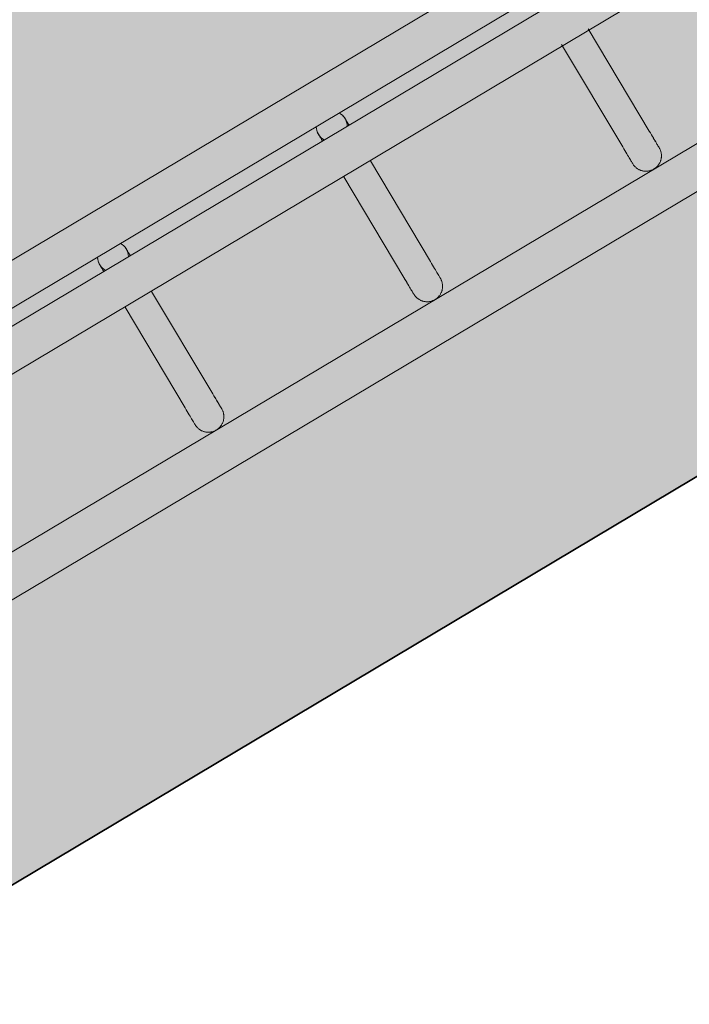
# Model space of a CAD drawing. Header units: metres. Extents: x 127444 to 127966, y 464485 to 464708.
# Tile 191 of 256: x 127924.619 to 127924.748, y 464641.711 to 464641.902. Entities that reach past the tile are written whole.
import ezdxf

# ---------------------------------------------------------------- set-up
doc = ezdxf.new("R2010")
doc.units = ezdxf.units.M
for name, color, linetype, lineweight in [('A-FLOR-HRAL', 11, 'Continuous', 9), ('B-WE-VH-VERHARDING_BETONSTRAATSTEEN-A-200', 8, 'Continuous', 9), ('N-WE-VH-VERHARDING_BETON-A', 252, 'Continuous', 18), ('N-WE-VH-VERHARDING_BETON-G', 252, 'Continuous', 35), ('S-BEAM', 12, 'Continuous', 9)]:
    doc.layers.add(name, color=color, linetype=linetype, lineweight=lineweight)

# ---------------------------------------------------------------- blocks, each defined once
blk = doc.blocks.new('34_22_B_BNP_Hekwerk_Integra_Schuinkort - Integra_Schuin_1000-4868501--2_00_00')
at = {"layer": 'A-FLOR-HRAL'}
for p, q in [((273.62, 9.5), (-1956.09, 9.5)), ((-1956.09, 1.5), (273.62, 1.5)), ((273.62, -1.5), (-1956.09, -1.5)), ((-1956.09, -9.5), (273.62, -9.5)), ((273.5, -39.13), (-1956.09, -39.13)), ((-1956.09, -47.13), (273.5, -47.13))]:
    blk.add_line(p, q, dxfattribs=at)
at = {"layer": 'S-BEAM'}
for p, q in [((-1149.39, -9.22), (-1149.39, -32.34)), ((-1149.39, -9.22), (-1149.39, -32.34)), ((-1149.39, -9.22), (-1149.39, -32.34)), ((-1149.39, -9.22), (-1149.39, -32.34)), ((-1143.39, -32.34), (-1143.39, -9.22)), ((-1143.39, -32.34), (-1143.39, -9.22)), ((-1143.39, -32.34), (-1143.39, -9.22)), ((-1143.39, -32.34), (-1143.39, -9.22)), ((-1248.22, -9.6), (-1248.22, -32.34)), ((-1248.22, -9.6), (-1248.22, -32.34)), ((-1248.22, -9.6), (-1248.22, -32.34)), ((-1248.22, -9.6), (-1248.22, -32.34)), ((-1242.22, -32.34), (-1242.22, -9.6)), ((-1242.22, -32.34), (-1242.22, -9.6)), ((-1242.22, -32.34), (-1242.22, -9.6)), ((-1242.22, -32.34), (-1242.22, -9.6)), ((-1198.82, -9.6), (-1198.82, -32.34)), ((-1198.82, -9.6), (-1198.82, -32.34)), ((-1198.82, -9.6), (-1198.82, -32.34)), ((-1198.82, -9.6), (-1198.82, -32.34)), ((-1192.82, -32.34), (-1192.82, -9.6)), ((-1192.82, -32.34), (-1192.82, -9.6)), ((-1192.82, -32.34), (-1192.82, -9.6)), ((-1192.82, -32.34), (-1192.82, -9.6))]:
    blk.add_line(p, q, dxfattribs=at)
at = {"layer": 'S-BEAM', "flags": 128}
for points in [[(-1248.22, 0), (-1248.22, 0.12), (-1248.21, 0.24), (-1248.2, 0.36), (-1248.18, 0.48), (-1248.16, 0.6)], [(-1248.22, 0), (-1248.22, 0.12), (-1248.21, 0.24), (-1248.2, 0.36), (-1248.18, 0.48), (-1248.16, 0.6)], [(-1248.22, 0), (-1248.22, -0.01), (-1248.22, -0.03), (-1248.22, -0.06), (-1248.22, -0.11), (-1248.22, -0.18), (-1248.22, -0.26), (-1248.22, -0.35), (-1248.22, -0.46), (-1248.22, -0.58), (-1248.22, -0.71), (-1248.22, -0.86), (-1248.22, -1.02), (-1248.22, -1.19), (-1248.22, -1.37), (-1248.22, -1.53)], [(-1248.22, 0), (-1248.22, -0.01), (-1248.22, -0.03), (-1248.22, -0.06), (-1248.22, -0.11), (-1248.22, -0.18), (-1248.22, -0.26), (-1248.22, -0.35), (-1248.22, -0.46), (-1248.22, -0.58), (-1248.22, -0.71), (-1248.22, -0.86), (-1248.22, -1.02), (-1248.22, -1.19), (-1248.22, -1.37), (-1248.22, -1.53)], [(-1247.94, 1.28), (-1247.88, 1.39), (-1247.83, 1.49)], [(-1247.94, 1.28), (-1247.88, 1.39), (-1247.83, 1.49)], [(-1242.27, 0.54), (-1242.25, 0.42), (-1242.24, 0.3), (-1242.23, 0.18), (-1242.22, 0.06), (-1242.22, 0)], [(-1242.27, 0.54), (-1242.25, 0.42), (-1242.24, 0.3), (-1242.23, 0.18), (-1242.22, 0.06), (-1242.22, 0)], [(-1242.22, 0), (-1242.22, -0.01), (-1242.22, -0.03), (-1242.22, -0.06), (-1242.22, -0.11), (-1242.22, -0.18), (-1242.22, -0.26), (-1242.22, -0.35), (-1242.22, -0.46), (-1242.22, -0.58), (-1242.22, -0.71), (-1242.22, -0.86), (-1242.22, -1.02), (-1242.22, -1.19), (-1242.22, -1.37), (-1242.22, -1.53)], [(-1242.22, 0), (-1242.22, -0.01), (-1242.22, -0.03), (-1242.22, -0.06), (-1242.22, -0.11), (-1242.22, -0.18), (-1242.22, -0.26), (-1242.22, -0.35), (-1242.22, -0.46), (-1242.22, -0.58), (-1242.22, -0.71), (-1242.22, -0.86), (-1242.22, -1.02), (-1242.22, -1.19), (-1242.22, -1.37), (-1242.22, -1.53)], [(-1198.82, 0), (-1198.82, 0.12), (-1198.81, 0.24), (-1198.8, 0.36), (-1198.79, 0.48), (-1198.76, 0.6)], [(-1198.82, 0), (-1198.82, 0.12), (-1198.81, 0.24), (-1198.8, 0.36), (-1198.79, 0.48), (-1198.76, 0.6)], [(-1198.82, 0), (-1198.82, -0.01), (-1198.82, -0.03), (-1198.82, -0.06), (-1198.82, -0.11), (-1198.82, -0.18), (-1198.82, -0.26), (-1198.82, -0.35), (-1198.82, -0.46), (-1198.82, -0.58), (-1198.82, -0.71), (-1198.82, -0.86), (-1198.82, -1.02), (-1198.82, -1.19), (-1198.82, -1.37), (-1198.82, -1.53)], [(-1198.82, 0), (-1198.82, -0.01), (-1198.82, -0.03), (-1198.82, -0.06), (-1198.82, -0.11), (-1198.82, -0.18), (-1198.82, -0.26), (-1198.82, -0.35), (-1198.82, -0.46), (-1198.82, -0.58), (-1198.82, -0.71), (-1198.82, -0.86), (-1198.82, -1.02), (-1198.82, -1.19), (-1198.82, -1.37), (-1198.82, -1.53)], [(-1198.54, 1.28), (-1198.48, 1.39), (-1198.43, 1.49)], [(-1198.54, 1.28), (-1198.48, 1.39), (-1198.43, 1.49)], [(-1192.87, 0.54), (-1192.85, 0.42), (-1192.84, 0.3), (-1192.83, 0.18), (-1192.82, 0.06), (-1192.82, 0)], [(-1192.87, 0.54), (-1192.85, 0.42), (-1192.84, 0.3), (-1192.83, 0.18), (-1192.82, 0.06), (-1192.82, 0)], [(-1192.82, 0), (-1192.82, -0.01), (-1192.82, -0.03), (-1192.82, -0.06), (-1192.82, -0.11), (-1192.82, -0.18), (-1192.82, -0.26), (-1192.82, -0.35), (-1192.82, -0.46), (-1192.82, -0.58), (-1192.82, -0.71), (-1192.82, -0.86), (-1192.82, -1.02), (-1192.82, -1.19), (-1192.82, -1.37), (-1192.82, -1.53)], [(-1192.82, 0), (-1192.82, -0.01), (-1192.82, -0.03), (-1192.82, -0.06), (-1192.82, -0.11), (-1192.82, -0.18), (-1192.82, -0.26), (-1192.82, -0.35), (-1192.82, -0.46), (-1192.82, -0.58), (-1192.82, -0.71), (-1192.82, -0.86), (-1192.82, -1.02), (-1192.82, -1.19), (-1192.82, -1.37), (-1192.82, -1.53)], [(-1248.22, -1.53), (-1248.22, -1.38), (-1248.22, -1.19), (-1248.22, -1.02), (-1248.22, -0.86), (-1248.22, -0.71), (-1248.22, -0.58), (-1248.22, -0.46), (-1248.22, -0.35), (-1248.22, -0.26), (-1248.22, -0.18), (-1248.22, -0.12), (-1248.22, -0.07), (-1248.22, -0.03), (-1248.22, -0.01), (-1248.22, 0)], [(-1248.22, -1.53), (-1248.22, -1.38), (-1248.22, -1.19), (-1248.22, -1.02), (-1248.22, -0.86), (-1248.22, -0.71), (-1248.22, -0.58), (-1248.22, -0.46), (-1248.22, -0.35), (-1248.22, -0.26), (-1248.22, -0.18), (-1248.22, -0.12), (-1248.22, -0.07), (-1248.22, -0.03), (-1248.22, -0.01), (-1248.22, 0)], [(-1242.22, -1.53), (-1242.22, -1.38), (-1242.22, -1.19), (-1242.22, -1.02), (-1242.22, -0.86), (-1242.22, -0.71), (-1242.22, -0.58), (-1242.22, -0.46), (-1242.22, -0.35), (-1242.22, -0.26), (-1242.22, -0.18), (-1242.22, -0.12), (-1242.22, -0.07), (-1242.22, -0.03), (-1242.22, -0.01), (-1242.22, 0)], [(-1242.22, -1.53), (-1242.22, -1.38), (-1242.22, -1.19), (-1242.22, -1.02), (-1242.22, -0.86), (-1242.22, -0.71), (-1242.22, -0.58), (-1242.22, -0.46), (-1242.22, -0.35), (-1242.22, -0.26), (-1242.22, -0.18), (-1242.22, -0.12), (-1242.22, -0.07), (-1242.22, -0.03), (-1242.22, -0.01), (-1242.22, 0)], [(-1198.82, -1.53), (-1198.82, -1.38), (-1198.82, -1.19), (-1198.82, -1.02), (-1198.82, -0.86), (-1198.82, -0.71), (-1198.82, -0.58), (-1198.82, -0.46), (-1198.82, -0.35), (-1198.82, -0.26), (-1198.82, -0.18), (-1198.82, -0.12), (-1198.82, -0.07), (-1198.82, -0.03), (-1198.82, -0.01), (-1198.82, 0)], [(-1198.82, -1.53), (-1198.82, -1.38), (-1198.82, -1.19), (-1198.82, -1.02), (-1198.82, -0.86), (-1198.82, -0.71), (-1198.82, -0.58), (-1198.82, -0.46), (-1198.82, -0.35), (-1198.82, -0.26), (-1198.82, -0.18), (-1198.82, -0.12), (-1198.82, -0.07), (-1198.82, -0.03), (-1198.82, -0.01), (-1198.82, 0)], [(-1192.82, -1.53), (-1192.82, -1.38), (-1192.82, -1.19), (-1192.82, -1.02), (-1192.82, -0.86), (-1192.82, -0.71), (-1192.82, -0.58), (-1192.82, -0.46), (-1192.82, -0.35), (-1192.82, -0.26), (-1192.82, -0.18), (-1192.82, -0.12), (-1192.82, -0.07), (-1192.82, -0.03), (-1192.82, -0.01), (-1192.82, 0)], [(-1192.82, -1.53), (-1192.82, -1.38), (-1192.82, -1.19), (-1192.82, -1.02), (-1192.82, -0.86), (-1192.82, -0.71), (-1192.82, -0.58), (-1192.82, -0.46), (-1192.82, -0.35), (-1192.82, -0.26), (-1192.82, -0.18), (-1192.82, -0.12), (-1192.82, -0.07), (-1192.82, -0.03), (-1192.82, -0.01), (-1192.82, 0)], [(-1248.22, -32.34), (-1248.22, -32.75), (-1248.22, -33.15), (-1248.22, -33.52), (-1248.22, -33.87), (-1248.22, -34.2), (-1248.22, -34.5), (-1248.22, -34.78), (-1248.22, -35.03), (-1248.22, -35.26), (-1248.22, -35.46), (-1248.22, -35.64), (-1248.22, -35.78), (-1248.22, -35.91), (-1248.22, -36), (-1248.22, -36.07), (-1248.22, -36.11), (-1248.22, -36.13)], [(-1248.22, -36.13), (-1248.22, -36.11), (-1248.22, -36.07), (-1248.22, -36), (-1248.22, -35.91), (-1248.22, -35.79), (-1248.22, -35.64), (-1248.22, -35.46), (-1248.22, -35.26), (-1248.22, -35.04), (-1248.22, -34.78), (-1248.22, -34.51), (-1248.22, -34.2), (-1248.22, -33.88), (-1248.22, -33.53), (-1248.22, -33.16), (-1248.22, -32.76), (-1248.22, -32.34), (-1248.22, -32.34)], [(-1248.22, -32.34), (-1248.22, -32.75), (-1248.22, -33.15), (-1248.22, -33.52), (-1248.22, -33.87), (-1248.22, -34.2)], [(-1248.22, -34.2), (-1248.22, -33.88), (-1248.22, -33.53), (-1248.22, -33.16), (-1248.22, -32.76), (-1248.22, -32.34), (-1248.22, -32.34)], [(-1242.22, -32.34), (-1242.22, -32.75), (-1242.22, -33.15), (-1242.22, -33.52), (-1242.22, -33.87), (-1242.22, -34.2), (-1242.22, -34.5), (-1242.22, -34.78), (-1242.22, -35.03), (-1242.22, -35.26), (-1242.22, -35.46), (-1242.22, -35.64), (-1242.22, -35.78), (-1242.22, -35.91), (-1242.22, -36), (-1242.22, -36.07), (-1242.22, -36.11), (-1242.22, -36.13)], [(-1242.22, -36.13), (-1242.22, -36.11), (-1242.22, -36.07), (-1242.22, -36), (-1242.22, -35.91), (-1242.22, -35.79), (-1242.22, -35.64), (-1242.22, -35.46), (-1242.22, -35.26), (-1242.22, -35.04), (-1242.22, -34.78), (-1242.22, -34.51), (-1242.22, -34.2), (-1242.22, -33.88), (-1242.22, -33.53), (-1242.22, -33.16), (-1242.22, -32.76), (-1242.22, -32.34), (-1242.22, -32.34)], [(-1198.82, -32.34), (-1198.82, -32.75), (-1198.82, -33.15), (-1198.82, -33.52), (-1198.82, -33.87), (-1198.82, -34.2), (-1198.82, -34.5), (-1198.82, -34.78), (-1198.82, -35.03), (-1198.82, -35.26), (-1198.82, -35.46), (-1198.82, -35.64), (-1198.82, -35.78), (-1198.82, -35.91), (-1198.82, -36), (-1198.82, -36.07), (-1198.82, -36.11), (-1198.82, -36.13)], [(-1198.82, -36.13), (-1198.82, -36.11), (-1198.82, -36.07), (-1198.82, -36), (-1198.82, -35.91), (-1198.82, -35.79), (-1198.82, -35.64), (-1198.82, -35.46), (-1198.82, -35.26), (-1198.82, -35.04), (-1198.82, -34.78), (-1198.82, -34.51), (-1198.82, -34.2), (-1198.82, -33.88), (-1198.82, -33.53), (-1198.82, -33.16), (-1198.82, -32.76), (-1198.82, -32.34), (-1198.82, -32.34)], [(-1198.82, -32.34), (-1198.82, -32.75), (-1198.82, -33.15), (-1198.82, -33.52), (-1198.82, -33.87), (-1198.82, -34.2)], [(-1198.82, -34.2), (-1198.82, -33.88), (-1198.82, -33.53), (-1198.82, -33.16), (-1198.82, -32.76), (-1198.82, -32.34), (-1198.82, -32.34)], [(-1192.82, -32.34), (-1192.82, -32.75), (-1192.82, -33.15), (-1192.82, -33.52), (-1192.82, -33.87), (-1192.82, -34.2), (-1192.82, -34.5), (-1192.82, -34.78), (-1192.82, -35.03), (-1192.82, -35.26), (-1192.82, -35.46), (-1192.82, -35.64), (-1192.82, -35.78), (-1192.82, -35.91), (-1192.82, -36), (-1192.82, -36.07), (-1192.82, -36.11), (-1192.82, -36.13)], [(-1192.82, -36.13), (-1192.82, -36.11), (-1192.82, -36.07), (-1192.82, -36), (-1192.82, -35.91), (-1192.82, -35.79), (-1192.82, -35.64), (-1192.82, -35.46), (-1192.82, -35.26), (-1192.82, -35.04), (-1192.82, -34.78), (-1192.82, -34.51), (-1192.82, -34.2), (-1192.82, -33.88), (-1192.82, -33.53), (-1192.82, -33.16), (-1192.82, -32.76), (-1192.82, -32.34), (-1192.82, -32.34)], [(-1149.39, -32.34), (-1149.39, -32.75), (-1149.39, -33.15), (-1149.39, -33.52), (-1149.39, -33.87), (-1149.39, -34.2), (-1149.39, -34.5), (-1149.39, -34.78), (-1149.39, -35.03), (-1149.39, -35.26), (-1149.39, -35.46), (-1149.39, -35.64), (-1149.39, -35.78), (-1149.39, -35.91), (-1149.39, -36), (-1149.39, -36.07), (-1149.39, -36.11), (-1149.39, -36.13)], [(-1149.39, -36.13), (-1149.39, -36.11), (-1149.39, -36.07), (-1149.39, -36), (-1149.39, -35.91), (-1149.39, -35.79), (-1149.39, -35.64), (-1149.39, -35.46), (-1149.39, -35.26), (-1149.39, -35.04), (-1149.39, -34.78), (-1149.39, -34.51), (-1149.39, -34.2), (-1149.39, -33.88), (-1149.39, -33.53), (-1149.39, -33.16), (-1149.39, -32.76), (-1149.39, -32.34), (-1149.39, -32.34)], [(-1149.39, -32.34), (-1149.39, -32.75), (-1149.39, -33.15), (-1149.39, -33.52), (-1149.39, -33.87), (-1149.39, -34.2)], [(-1149.39, -34.2), (-1149.39, -33.88), (-1149.39, -33.53), (-1149.39, -33.16), (-1149.39, -32.76), (-1149.39, -32.34), (-1149.39, -32.34)], [(-1143.39, -32.34), (-1143.39, -32.75), (-1143.39, -33.15), (-1143.39, -33.52), (-1143.39, -33.87), (-1143.39, -34.2), (-1143.39, -34.5), (-1143.39, -34.78), (-1143.39, -35.03), (-1143.39, -35.26), (-1143.39, -35.46), (-1143.39, -35.64), (-1143.39, -35.78), (-1143.39, -35.91), (-1143.39, -36), (-1143.39, -36.07), (-1143.39, -36.11), (-1143.39, -36.13)], [(-1143.39, -36.13), (-1143.39, -36.11), (-1143.39, -36.07), (-1143.39, -36), (-1143.39, -35.91), (-1143.39, -35.79), (-1143.39, -35.64), (-1143.39, -35.46), (-1143.39, -35.26), (-1143.39, -35.04), (-1143.39, -34.78), (-1143.39, -34.51), (-1143.39, -34.2), (-1143.39, -33.88), (-1143.39, -33.53), (-1143.39, -33.16), (-1143.39, -32.76), (-1143.39, -32.34), (-1143.39, -32.34)], [(-1242.22, -33.52), (-1242.22, -33.87), (-1242.22, -34.2), (-1242.22, -34.5), (-1242.22, -34.78), (-1242.22, -35.03), (-1242.22, -35.26), (-1242.22, -35.46), (-1242.22, -35.64), (-1242.22, -35.78), (-1242.22, -35.91), (-1242.22, -36), (-1242.22, -36.07), (-1242.22, -36.11), (-1242.22, -36.13)], [(-1242.22, -36.13), (-1242.22, -36.11), (-1242.22, -36.07), (-1242.22, -36), (-1242.22, -35.91), (-1242.22, -35.79), (-1242.22, -35.64), (-1242.22, -35.46), (-1242.22, -35.26), (-1242.22, -35.04), (-1242.22, -34.78), (-1242.22, -34.51), (-1242.22, -34.2), (-1242.22, -33.88), (-1242.22, -33.53)], [(-1192.82, -33.52), (-1192.82, -33.87), (-1192.82, -34.2), (-1192.82, -34.5), (-1192.82, -34.78), (-1192.82, -35.03), (-1192.82, -35.26), (-1192.82, -35.46), (-1192.82, -35.64), (-1192.82, -35.78), (-1192.82, -35.91), (-1192.82, -36), (-1192.82, -36.07), (-1192.82, -36.11), (-1192.82, -36.13)], [(-1192.82, -36.13), (-1192.82, -36.11), (-1192.82, -36.07), (-1192.82, -36), (-1192.82, -35.91), (-1192.82, -35.79), (-1192.82, -35.64), (-1192.82, -35.46), (-1192.82, -35.26), (-1192.82, -35.04), (-1192.82, -34.78), (-1192.82, -34.51), (-1192.82, -34.2), (-1192.82, -33.88), (-1192.82, -33.53)], [(-1143.39, -33.52), (-1143.39, -33.87), (-1143.39, -34.2), (-1143.39, -34.5), (-1143.39, -34.78), (-1143.39, -35.03), (-1143.39, -35.26), (-1143.39, -35.46), (-1143.39, -35.64), (-1143.39, -35.78), (-1143.39, -35.91), (-1143.39, -36), (-1143.39, -36.07), (-1143.39, -36.11), (-1143.39, -36.13)], [(-1143.39, -36.13), (-1143.39, -36.11), (-1143.39, -36.07), (-1143.39, -36), (-1143.39, -35.91), (-1143.39, -35.79), (-1143.39, -35.64), (-1143.39, -35.46), (-1143.39, -35.26), (-1143.39, -35.04), (-1143.39, -34.78), (-1143.39, -34.51), (-1143.39, -34.2), (-1143.39, -33.88), (-1143.39, -33.53)], [(-1242.22, -36.13), (-1242.23, -36.25), (-1242.23, -36.36), (-1242.24, -36.48), (-1242.26, -36.6), (-1242.28, -36.72), (-1242.31, -36.84), (-1242.34, -36.95), (-1242.38, -37.07), (-1242.42, -37.18), (-1242.46, -37.29), (-1242.51, -37.4), (-1242.56, -37.51), (-1242.62, -37.62), (-1242.68, -37.72), (-1242.75, -37.82), (-1242.82, -37.92), (-1242.89, -38.01), (-1242.97, -38.1), (-1243.05, -38.19), (-1243.13, -38.28), (-1243.22, -38.36), (-1243.31, -38.44), (-1243.41, -38.51), (-1243.5, -38.58), (-1243.6, -38.65), (-1243.7, -38.71), (-1243.81, -38.77), (-1243.92, -38.83), (-1244.03, -38.88), (-1244.14, -38.92), (-1244.25, -38.96), (-1244.36, -39), (-1244.48, -39.03), (-1244.6, -39.06), (-1244.71, -39.08), (-1244.83, -39.1), (-1244.95, -39.11), (-1245.07, -39.12), (-1245.19, -39.12), (-1245.31, -39.12), (-1245.43, -39.12), (-1245.55, -39.11), (-1245.67, -39.09), (-1245.79, -39.07), (-1245.9, -39.05), (-1246.02, -39.02), (-1246.14, -38.98), (-1246.25, -38.94), (-1246.36, -38.9), (-1246.47, -38.85), (-1246.58, -38.8), (-1246.69, -38.74), (-1246.79, -38.68), (-1246.89, -38.62), (-1246.99, -38.55), (-1247.08, -38.48), (-1247.18, -38.4), (-1247.27, -38.32), (-1247.35, -38.24), (-1247.44, -38.15), (-1247.51, -38.06), (-1247.59, -37.97), (-1247.66, -37.87), (-1247.73, -37.77), (-1247.79, -37.67), (-1247.85, -37.57), (-1247.91, -37.46), (-1247.96, -37.35), (-1248.01, -37.24), (-1248.05, -37.13), (-1248.09, -37.02), (-1248.12, -36.9), (-1248.15, -36.78), (-1248.17, -36.67), (-1248.19, -36.55), (-1248.21, -36.43), (-1248.22, -36.31), (-1248.22, -36.19), (-1248.22, -36.13)], [(-1242.22, -36.13), (-1242.23, -36.25), (-1242.23, -36.36), (-1242.24, -36.48), (-1242.26, -36.6), (-1242.28, -36.72), (-1242.31, -36.84), (-1242.34, -36.95), (-1242.38, -37.07), (-1242.42, -37.18), (-1242.46, -37.29), (-1242.51, -37.4), (-1242.56, -37.51), (-1242.62, -37.62), (-1242.68, -37.72), (-1242.75, -37.82), (-1242.82, -37.92), (-1242.89, -38.01), (-1242.97, -38.1), (-1243.05, -38.19), (-1243.13, -38.28), (-1243.22, -38.36), (-1243.31, -38.44), (-1243.41, -38.51), (-1243.5, -38.58), (-1243.6, -38.65), (-1243.7, -38.71), (-1243.81, -38.77), (-1243.92, -38.83), (-1244.03, -38.88), (-1244.14, -38.92), (-1244.25, -38.96), (-1244.36, -39), (-1244.48, -39.03), (-1244.6, -39.06), (-1244.71, -39.08), (-1244.83, -39.1), (-1244.95, -39.11), (-1245.07, -39.12), (-1245.19, -39.12), (-1245.31, -39.12), (-1245.43, -39.12), (-1245.55, -39.11), (-1245.67, -39.09), (-1245.79, -39.07), (-1245.9, -39.05), (-1246.02, -39.02), (-1246.14, -38.98), (-1246.25, -38.94), (-1246.36, -38.9), (-1246.47, -38.85), (-1246.58, -38.8), (-1246.69, -38.74), (-1246.79, -38.68), (-1246.89, -38.62), (-1246.99, -38.55), (-1247.08, -38.48), (-1247.18, -38.4), (-1247.27, -38.32), (-1247.35, -38.24), (-1247.44, -38.15), (-1247.51, -38.06), (-1247.59, -37.97), (-1247.66, -37.87), (-1247.73, -37.77), (-1247.79, -37.67), (-1247.85, -37.57), (-1247.91, -37.46), (-1247.96, -37.35), (-1248.01, -37.24), (-1248.05, -37.13), (-1248.09, -37.02), (-1248.12, -36.9), (-1248.15, -36.78), (-1248.17, -36.67)], [(-1192.82, -36.13), (-1192.83, -36.25), (-1192.83, -36.36), (-1192.85, -36.48), (-1192.86, -36.6), (-1192.88, -36.72), (-1192.91, -36.84), (-1192.94, -36.95), (-1192.98, -37.07), (-1193.02, -37.18), (-1193.06, -37.29), (-1193.11, -37.4), (-1193.16, -37.51), (-1193.22, -37.62), (-1193.28, -37.72), (-1193.35, -37.82), (-1193.42, -37.92), (-1193.49, -38.01), (-1193.57, -38.1), (-1193.65, -38.19), (-1193.73, -38.28), (-1193.82, -38.36), (-1193.91, -38.44), (-1194.01, -38.51), (-1194.1, -38.58), (-1194.2, -38.65), (-1194.31, -38.71), (-1194.41, -38.77), (-1194.52, -38.83), (-1194.63, -38.88), (-1194.74, -38.92), (-1194.85, -38.96), (-1194.96, -39), (-1195.08, -39.03), (-1195.2, -39.06), (-1195.31, -39.08), (-1195.43, -39.1), (-1195.55, -39.11), (-1195.67, -39.12), (-1195.79, -39.12), (-1195.91, -39.12), (-1196.03, -39.12), (-1196.15, -39.11), (-1196.27, -39.09), (-1196.39, -39.07), (-1196.51, -39.05), (-1196.62, -39.02), (-1196.74, -38.98), (-1196.85, -38.94), (-1196.96, -38.9), (-1197.07, -38.85), (-1197.18, -38.8), (-1197.29, -38.74), (-1197.39, -38.68), (-1197.49, -38.62), (-1197.59, -38.55), (-1197.68, -38.48), (-1197.78, -38.4), (-1197.87, -38.32), (-1197.95, -38.24), (-1198.04, -38.15), (-1198.12, -38.06), (-1198.19, -37.97), (-1198.26, -37.87), (-1198.33, -37.77), (-1198.39, -37.67), (-1198.45, -37.57), (-1198.51, -37.46), (-1198.56, -37.35), (-1198.61, -37.24), (-1198.65, -37.13), (-1198.69, -37.02), (-1198.72, -36.9), (-1198.75, -36.78), (-1198.77, -36.67), (-1198.79, -36.55), (-1198.81, -36.43), (-1198.82, -36.31), (-1198.82, -36.19), (-1198.82, -36.13)], [(-1192.82, -36.13), (-1192.83, -36.25), (-1192.83, -36.36), (-1192.85, -36.48), (-1192.86, -36.6), (-1192.88, -36.72), (-1192.91, -36.84), (-1192.94, -36.95), (-1192.98, -37.07), (-1193.02, -37.18), (-1193.06, -37.29), (-1193.11, -37.4), (-1193.16, -37.51), (-1193.22, -37.62), (-1193.28, -37.72), (-1193.35, -37.82), (-1193.42, -37.92), (-1193.49, -38.01), (-1193.57, -38.1), (-1193.65, -38.19), (-1193.73, -38.28), (-1193.82, -38.36), (-1193.91, -38.44), (-1194.01, -38.51), (-1194.1, -38.58), (-1194.2, -38.65), (-1194.31, -38.71), (-1194.41, -38.77), (-1194.52, -38.83), (-1194.63, -38.88), (-1194.74, -38.92), (-1194.85, -38.96), (-1194.96, -39), (-1195.08, -39.03), (-1195.2, -39.06), (-1195.31, -39.08), (-1195.43, -39.1), (-1195.55, -39.11), (-1195.67, -39.12), (-1195.79, -39.12), (-1195.91, -39.12), (-1196.03, -39.12), (-1196.15, -39.11), (-1196.27, -39.09), (-1196.39, -39.07), (-1196.51, -39.05), (-1196.62, -39.02), (-1196.74, -38.98), (-1196.85, -38.94), (-1196.96, -38.9), (-1197.07, -38.85), (-1197.18, -38.8), (-1197.29, -38.74), (-1197.39, -38.68), (-1197.49, -38.62), (-1197.59, -38.55), (-1197.68, -38.48), (-1197.78, -38.4), (-1197.87, -38.32), (-1197.95, -38.24), (-1198.04, -38.15), (-1198.12, -38.06), (-1198.19, -37.97), (-1198.26, -37.87), (-1198.33, -37.77), (-1198.39, -37.67), (-1198.45, -37.57), (-1198.51, -37.46), (-1198.56, -37.35), (-1198.61, -37.24), (-1198.65, -37.13), (-1198.69, -37.02), (-1198.72, -36.9), (-1198.75, -36.78), (-1198.77, -36.67)], [(-1143.39, -36.13), (-1143.39, -36.25), (-1143.39, -36.36), (-1143.41, -36.48), (-1143.42, -36.6), (-1143.44, -36.72), (-1143.47, -36.84), (-1143.5, -36.95), (-1143.54, -37.07), (-1143.58, -37.18), (-1143.62, -37.29), (-1143.67, -37.4), (-1143.72, -37.51), (-1143.78, -37.62), (-1143.84, -37.72), (-1143.91, -37.82), (-1143.98, -37.92), (-1144.05, -38.01), (-1144.13, -38.1), (-1144.21, -38.19), (-1144.3, -38.28), (-1144.38, -38.36), (-1144.47, -38.44), (-1144.57, -38.51), (-1144.66, -38.58), (-1144.76, -38.65), (-1144.87, -38.71), (-1144.97, -38.77), (-1145.08, -38.83), (-1145.19, -38.88), (-1145.3, -38.92), (-1145.41, -38.96), (-1145.53, -39), (-1145.64, -39.03), (-1145.76, -39.06), (-1145.88, -39.08), (-1145.99, -39.1), (-1146.11, -39.11), (-1146.23, -39.12), (-1146.35, -39.12), (-1146.47, -39.12), (-1146.59, -39.12), (-1146.71, -39.11), (-1146.83, -39.09), (-1146.95, -39.07), (-1147.07, -39.05), (-1147.18, -39.02), (-1147.3, -38.98), (-1147.41, -38.94), (-1147.52, -38.9), (-1147.63, -38.85), (-1147.74, -38.8), (-1147.85, -38.74), (-1147.95, -38.68), (-1148.05, -38.62), (-1148.15, -38.55), (-1148.25, -38.48), (-1148.34, -38.4), (-1148.43, -38.32), (-1148.51, -38.24), (-1148.6, -38.15), (-1148.68, -38.06), (-1148.75, -37.97), (-1148.82, -37.87), (-1148.89, -37.77), (-1148.96, -37.67), (-1149.02, -37.57), (-1149.07, -37.46), (-1149.12, -37.35), (-1149.17, -37.24), (-1149.21, -37.13), (-1149.25, -37.02), (-1149.28, -36.9), (-1149.31, -36.78), (-1149.34, -36.67), (-1149.36, -36.55), (-1149.37, -36.43), (-1149.38, -36.31), (-1149.38, -36.19), (-1149.39, -36.13)], [(-1143.39, -36.13), (-1143.39, -36.25), (-1143.39, -36.36), (-1143.41, -36.48), (-1143.42, -36.6), (-1143.44, -36.72), (-1143.47, -36.84), (-1143.5, -36.95), (-1143.54, -37.07), (-1143.58, -37.18), (-1143.62, -37.29), (-1143.67, -37.4), (-1143.72, -37.51), (-1143.78, -37.62), (-1143.84, -37.72), (-1143.91, -37.82), (-1143.98, -37.92), (-1144.05, -38.01), (-1144.13, -38.1), (-1144.21, -38.19), (-1144.3, -38.28), (-1144.38, -38.36), (-1144.47, -38.44), (-1144.57, -38.51), (-1144.66, -38.58), (-1144.76, -38.65), (-1144.87, -38.71), (-1144.97, -38.77), (-1145.08, -38.83), (-1145.19, -38.88), (-1145.3, -38.92), (-1145.41, -38.96), (-1145.53, -39), (-1145.64, -39.03), (-1145.76, -39.06), (-1145.88, -39.08), (-1145.99, -39.1), (-1146.11, -39.11), (-1146.23, -39.12), (-1146.35, -39.12), (-1146.47, -39.12), (-1146.59, -39.12), (-1146.71, -39.11), (-1146.83, -39.09), (-1146.95, -39.07), (-1147.07, -39.05), (-1147.18, -39.02), (-1147.3, -38.98), (-1147.41, -38.94), (-1147.52, -38.9), (-1147.63, -38.85), (-1147.74, -38.8), (-1147.85, -38.74), (-1147.95, -38.68), (-1148.05, -38.62), (-1148.15, -38.55), (-1148.25, -38.48), (-1148.34, -38.4), (-1148.43, -38.32), (-1148.51, -38.24), (-1148.6, -38.15), (-1148.68, -38.06), (-1148.75, -37.97), (-1148.82, -37.87), (-1148.89, -37.77), (-1148.96, -37.67), (-1149.02, -37.57), (-1149.07, -37.46), (-1149.12, -37.35), (-1149.17, -37.24), (-1149.21, -37.13), (-1149.25, -37.02), (-1149.28, -36.9), (-1149.31, -36.78), (-1149.34, -36.67)]]:
    blk.add_lwpolyline(points, dxfattribs=at)
at = {"layer": 'S-BEAM'}
for centre, start, end in [((-1245.22, 0), 150, 180), ((-1245.22, 0), 165, 180), ((-1245.22, 0), 360, 30), ((-1245.22, 0), 360, 15), ((-1195.82, 0), 150, 180), ((-1195.82, 0), 165, 180), ((-1195.82, 0), 360, 30), ((-1195.82, 0), 360, 15), ((-1245.22, 0), 180, 210), ((-1245.22, 0), 180, 195), ((-1245.22, 0), 330, 360), ((-1245.22, 0), 345, 360), ((-1195.82, 0), 180, 210), ((-1195.82, 0), 180, 195), ((-1195.82, 0), 330, 360), ((-1195.82, 0), 345, 360)]:
    blk.add_arc(centre, 3, start, end, dxfattribs=at)

msp = doc.modelspace()

# ---------------------------------------------------------------- hatches: boundary and pattern name
at = {"layer": 'B-WE-VH-VERHARDING_BETONSTRAATSTEEN-A-200'}
h = msp.add_hatch(dxfattribs=at)
h.set_pattern_fill('AVH-BSS_KEIFORMAAT_ELLEBOOG-SO', color=256, angle=1, pattern_type=2)
h.set_pattern_definition([(31.81611, (127908.58607, 464613.06392), (0.03386772, 0.14457862), [0.315, -0.105]), (301.81611, (127908.47536, 464613.24236), (0.03386772, 0.14457862), [0.315, -0.105])])
h.paths.add_polyline_path([(127940.57923, 464651.66311), (127937.65926, 464649.92134), (127938.01786, 464649.32017), (127940.93783, 464651.06194)], flags=16)
h.paths.add_polyline_path([(127944.2228, 464653.02142), (127943.8642, 464653.62259), (127940.94423, 464651.88083), (127941.30283, 464651.27966)], flags=16)
edge = h.paths.add_edge_path(flags=16)
edge.add_arc((127917.88105, 464700.47107), 0.4, 30.8149, 210.8149)
edge.add_line((127917.53752, 464700.26616), (127921.37951, 464693.82496))
edge.add_arc((127921.72304, 464694.02987), 0.4, 210.8149, 390.8149)
edge.add_line((127922.06657, 464694.23477), (127918.22458, 464700.67597))
edge = h.paths.add_edge_path()
edge.add_line((127929.24995, 464697.53579), (127928.80329, 464697.26935))
edge.add_line((127928.80329, 464697.26935), (127928.62665, 464697.56548))
edge.add_line((127928.62665, 464697.56548), (127924.41416, 464695.05272))
edge.add_line((127924.41416, 464695.05272), (127919.91876, 464702.589))
edge.add_arc((127922.49521, 464704.12585), 3, 146.6578, 210.81611, ccw=False)
edge.add_line((127919.989, 464705.77476), (127913.63025, 464701.98178))
edge.add_arc((127913.33915, 464701.57526), 0.5, 30.8162, 54.3942, ccw=False)
edge.add_line((127913.76856, 464701.8314), (127919.60859, 464692.04091))
edge.add_arc((127919.17411, 464691.7839), 0.50481, -52.9525, 30.6058, ccw=False)
edge.add_line((127919.47824, 464691.381), (127915.65218, 464689.09885))
edge.add_line((127915.65218, 464689.09885), (127916.2004, 464688.17979))
edge.add_line((127916.2004, 464688.17979), (127915.59923, 464687.82119))
edge.add_line((127915.59923, 464687.82119), (127915.05101, 464688.74026))
edge.add_line((127915.05101, 464688.74026), (127913.20424, 464687.63872))
edge.add_line((127913.20424, 464687.63872), (127914.89256, 464684.76207))
edge.add_line((127914.89256, 464684.76207), (127915.59184, 464684.79392))
edge.add_line((127915.59184, 464684.79392), (127915.63332, 464683.88302))
edge.add_line((127915.63332, 464683.88302), (127917.341, 464684.90122))
edge.add_line((127917.341, 464684.90122), (127916.77749, 464685.84591))
edge.add_line((127916.77749, 464685.84591), (127917.37866, 464686.20451))
edge.add_line((127917.37866, 464686.20451), (127918.50568, 464684.31512))
edge.add_line((127918.50568, 464684.31512), (127917.90451, 464683.95652))
edge.add_line((127917.90451, 464683.95652), (127919.08277, 464681.98124))
edge.add_line((127919.08277, 464681.98124), (127919.68394, 464682.33984))
edge.add_line((127919.68394, 464682.33984), (127921.4257, 464679.41987))
edge.add_line((127921.4257, 464679.41987), (127920.82453, 464679.06127))
edge.add_line((127920.82453, 464679.06127), (127922.00279, 464677.08599))
edge.add_line((127922.00279, 464677.08599), (127922.60396, 464677.44459))
edge.add_line((127922.60396, 464677.44459), (127923.73098, 464675.5552))
edge.add_line((127923.73098, 464675.5552), (127923.12981, 464675.1966))
edge.add_line((127923.12981, 464675.1966), (127924.61544, 464672.70603))
edge.add_line((127924.61544, 464672.70603), (127925.21661, 464673.06463))
edge.add_line((127925.21661, 464673.06463), (127926.34363, 464671.17523))
edge.add_line((127926.34363, 464671.17523), (127927.82926, 464668.68467))
edge.add_line((127927.82926, 464668.68467), (127928.95628, 464666.79527))
edge.add_line((127928.95628, 464666.79527), (127930.44191, 464664.30471))
edge.add_line((127930.44191, 464664.30471), (127931.56893, 464662.41531))
edge.add_line((127931.56893, 464662.41531), (127930.96776, 464662.05671))
edge.add_line((127930.96776, 464662.05671), (127932.45339, 464659.56615))
edge.add_line((127932.45339, 464659.56615), (127933.05456, 464659.92475))
edge.add_line((127933.05456, 464659.92475), (127934.18159, 464658.03535))
edge.add_line((127934.18159, 464658.03535), (127933.58041, 464657.67675))
edge.add_line((127933.58041, 464657.67675), (127933.90059, 464657.13999))
edge.add_line((127933.90059, 464657.13999), (127935.47222, 464658.07747))
edge.add_line((127935.47222, 464658.07747), (127936.59925, 464656.18808))
edge.add_line((127936.59925, 464656.18808), (127934.70986, 464655.06105))
edge.add_line((127934.70986, 464655.06105), (127933.96704, 464656.30634))
edge.add_line((127933.96704, 464656.30634), (127931.26177, 464654.69264))
edge.add_line((127931.26177, 464654.69264), (127931.62037, 464654.09147))
edge.add_line((127931.62037, 464654.09147), (127931.0192, 464653.73287))
edge.add_line((127931.0192, 464653.73287), (127930.66068, 464654.33409))
edge.add_line((127930.66068, 464654.33409), (127926.95213, 464652.12194))
edge.add_line((127926.95213, 464652.12194), (127930.18506, 464645.46298))
edge.add_line((127930.18506, 464645.46298), (127936.19927, 464649.05046))
edge.add_line((127936.19927, 464649.05046), (127936.55787, 464648.44929))
edge.add_line((127936.55787, 464648.44929), (127921.0133, 464639.17694))
edge.add_line((127921.0133, 464639.17694), (127920.84681, 464639.45605))
edge.add_line((127920.84681, 464639.45605), (127918.35625, 464637.97043))
edge.add_line((127918.35625, 464637.97043), (127918.90695, 464637.0472))
edge.add_line((127918.90695, 464637.0472), (127917.01756, 464635.92018))
edge.add_line((127917.01756, 464635.92018), (127916.46685, 464636.8434))
edge.add_line((127916.46685, 464636.8434), (127913.97628, 464635.35778))
edge.add_line((127913.97628, 464635.35778), (127914.14278, 464635.07866))
edge.add_line((127914.14278, 464635.07866), (127912.25338, 464633.95164))
edge.add_line((127912.25338, 464633.95164), (127915.11458, 464629.155))
edge.add_line((127915.11458, 464629.155), (127902.72187, 464621.76273))
edge.add_line((127902.72187, 464621.76273), (127903.5901, 464620.30719))
edge.add_line((127903.5901, 464620.30719), (127904.08821, 464620.60432))
edge.add_line((127904.08821, 464620.60432), (127904.44681, 464620.00315))
edge.add_line((127904.44681, 464620.00315), (127903.9487, 464619.70602))
edge.add_line((127903.9487, 464619.70602), (127905.69046, 464616.78605))
edge.add_line((127905.69046, 464616.78605), (127906.18858, 464617.08317))
edge.add_line((127906.18858, 464617.08317), (127906.54718, 464616.482))
edge.add_line((127906.54718, 464616.482), (127906.04906, 464616.18488))
edge.add_line((127906.04906, 464616.18488), (127907.79083, 464613.2649))
edge.add_line((127907.79083, 464613.2649), (127908.28894, 464613.56203))
edge.add_line((127908.28894, 464613.56203), (127908.58607, 464613.06392))
edge.add_line((127908.58607, 464613.06392), (127911.67781, 464614.90814))
edge.add_line((127911.67781, 464614.90814), (127911.38068, 464615.40625))
edge.add_line((127911.38068, 464615.40625), (127922.07294, 464621.78419))
edge.add_line((127922.07294, 464621.78419), (127922.37006, 464621.28608))
edge.add_line((127922.37006, 464621.28608), (127924.86063, 464622.7717))
edge.add_line((127924.86063, 464622.7717), (127924.5635, 464623.26982))
edge.add_line((127924.5635, 464623.26982), (127926.4529, 464624.39684))
edge.add_line((127926.4529, 464624.39684), (127926.75002, 464623.89873))
edge.add_line((127926.75002, 464623.89873), (127929.24059, 464625.38436))
edge.add_line((127929.24059, 464625.38436), (127928.94347, 464625.88247))
edge.add_line((127928.94347, 464625.88247), (127930.83286, 464627.00949))
edge.add_line((127930.83286, 464627.00949), (127931.12999, 464626.51138))
edge.add_line((127931.12999, 464626.51138), (127933.62055, 464627.99701))
edge.add_line((127933.62055, 464627.99701), (127933.32343, 464628.49512))
edge.add_line((127933.32343, 464628.49512), (127935.21282, 464629.62214))
edge.add_line((127935.21282, 464629.62214), (127935.50995, 464629.12403))
edge.add_line((127935.50995, 464629.12403), (127938.00051, 464630.60966))
edge.add_line((127938.00051, 464630.60966), (127937.96978, 464630.66119))
edge.add_line((127937.96978, 464630.66119), (127938.61389, 464631.0454))
edge.add_line((127938.61389, 464631.0454), (127938.3475, 464631.49198))
edge.add_line((127938.3475, 464631.49198), (127938.94867, 464631.85058))
edge.add_line((127938.94867, 464631.85058), (127939.21506, 464631.404))
edge.add_line((127939.21506, 464631.404), (127942.99385, 464633.65805))
edge.add_line((127942.99385, 464633.65805), (127942.72746, 464634.10463))
edge.add_line((127942.72746, 464634.10463), (127943.32863, 464634.46323))
edge.add_line((127943.32863, 464634.46323), (127943.59502, 464634.01665))
edge.add_line((127943.59502, 464634.01665), (127947.37381, 464636.2707))
edge.add_line((127947.37381, 464636.2707), (127947.10742, 464636.71728))
edge.add_line((127947.10742, 464636.71728), (127947.70859, 464637.07588))
edge.add_line((127947.70859, 464637.07588), (127947.97498, 464636.6293))
edge.add_line((127947.97498, 464636.6293), (127951.75377, 464638.88335))
edge.add_line((127951.75377, 464638.88335), (127951.48738, 464639.32993))
edge.add_line((127951.48738, 464639.32993), (127952.08855, 464639.68853))
edge.add_line((127952.08855, 464639.68853), (127952.35494, 464639.24195))
edge.add_line((127952.35494, 464639.24195), (127956.13373, 464641.496))
edge.add_line((127956.13373, 464641.496), (127955.86734, 464641.94258))
edge.add_line((127955.86734, 464641.94258), (127956.46851, 464642.30118))
edge.add_line((127956.46851, 464642.30118), (127956.7349, 464641.8546))
edge.add_line((127956.7349, 464641.8546), (127960.51369, 464644.10865))
edge.add_line((127960.51369, 464644.10865), (127960.2473, 464644.55523))
edge.add_line((127960.2473, 464644.55523), (127960.69389, 464644.82162))
edge.add_line((127960.69389, 464644.82162), (127959.27999, 464647.19196))
edge.add_line((127959.27999, 464647.19196), (127958.8334, 464646.92557))
edge.add_line((127958.8334, 464646.92557), (127958.47477, 464647.52678))
edge.add_line((127958.47477, 464647.52678), (127958.92142, 464647.79309))
edge.add_line((127958.92142, 464647.79309), (127958.87527, 464647.87041))
edge.add_line((127958.87527, 464647.87041), (127958.83663, 464647.84737))
edge.add_line((127958.83663, 464647.84737), (127958.29873, 464648.74912))
edge.add_line((127958.29873, 464648.74912), (127958.3374, 464648.77219))
edge.add_line((127958.3374, 464648.77219), (127958.29125, 464648.84946))
edge.add_line((127958.29125, 464648.84946), (127957.84469, 464648.58308))
edge.add_line((127957.84469, 464648.58308), (127957.48609, 464649.18425))
edge.add_line((127957.48609, 464649.18425), (127957.93268, 464649.45064))
edge.add_line((127957.93268, 464649.45064), (127955.52494, 464653.48708))
edge.add_line((127955.52494, 464653.48708), (127955.07836, 464653.22069))
edge.add_line((127955.07836, 464653.22069), (127954.71976, 464653.82186))
edge.add_line((127954.71976, 464653.82186), (127955.16635, 464654.08825))
edge.add_line((127955.16635, 464654.08825), (127952.76374, 464658.1161))
edge.add_line((127952.76374, 464658.1161), (127952.31714, 464657.8497))
edge.add_line((127952.31714, 464657.8497), (127951.95854, 464658.45088))
edge.add_line((127951.95854, 464658.45088), (127952.40514, 464658.71727))
edge.add_line((127952.40514, 464658.71727), (127950.1511, 464662.49607))
edge.add_line((127950.1511, 464662.49607), (127949.70449, 464662.22967))
edge.add_line((127949.70449, 464662.22967), (127949.34589, 464662.83084))
edge.add_line((127949.34589, 464662.83084), (127949.79248, 464663.09722))
edge.add_line((127949.79248, 464663.09722), (127947.53848, 464666.87604))
edge.add_line((127947.53848, 464666.87604), (127947.09184, 464666.60963))
edge.add_line((127947.09184, 464666.60963), (127946.73324, 464667.2108))
edge.add_line((127946.73324, 464667.2108), (127947.17983, 464667.47719))
edge.add_line((127947.17983, 464667.47719), (127944.92584, 464671.25601))
edge.add_line((127944.92584, 464671.25601), (127944.47919, 464670.98959))
edge.add_line((127944.47919, 464670.98959), (127944.12059, 464671.59076))
edge.add_line((127944.12059, 464671.59076), (127944.56722, 464671.85717))
edge.add_line((127944.56722, 464671.85717), (127942.31317, 464675.63596))
edge.add_line((127942.31317, 464675.63596), (127941.86654, 464675.36955))
edge.add_line((127941.86654, 464675.36955), (127941.50794, 464675.97072))
edge.add_line((127941.50794, 464675.97072), (127941.9546, 464676.23715))
edge.add_line((127941.9546, 464676.23715), (127939.7005, 464680.01591))
edge.add_line((127939.7005, 464680.01591), (127939.25413, 464679.74965))
edge.add_line((127939.25413, 464679.74965), (127938.89514, 464680.35059))
edge.add_line((127938.89514, 464680.35059), (127939.34202, 464680.61716))
edge.add_line((127939.34202, 464680.61716), (127937.08788, 464684.39589))
edge.add_line((127937.08788, 464684.39589), (127936.64124, 464684.12947))
edge.add_line((127936.64124, 464684.12947), (127936.28264, 464684.73064))
edge.add_line((127936.28264, 464684.73064), (127936.7293, 464684.99708))
edge.add_line((127936.7293, 464684.99708), (127934.47522, 464688.77585))
edge.add_line((127934.47522, 464688.77585), (127934.02859, 464688.50943))
edge.add_line((127934.02859, 464688.50943), (127933.66999, 464689.1106))
edge.add_line((127933.66999, 464689.1106), (127934.11664, 464689.37703))
edge.add_line((127934.11664, 464689.37703), (127931.8626, 464693.15582))
edge.add_line((127931.8626, 464693.15582), (127931.41594, 464692.88939))
edge.add_line((127931.41594, 464692.88939), (127931.05734, 464693.49056))
edge.add_line((127931.05734, 464693.49056), (127931.504, 464693.75699))
edge.add_line((127931.504, 464693.75699), (127929.24995, 464697.53579))
h.paths.add_polyline_path([(127958.14957, 464648.76494), (127958.25263, 464648.82642), (127958.88274, 464647.77007), (127958.77968, 464647.7086)], flags=17)
h = msp.add_hatch(dxfattribs=at)
h.set_pattern_fill('AVH-BSS_KEIFORMAAT_ELLEBOOG-SO', color=256, angle=1, pattern_type=2)
h.set_pattern_definition([(1, (2e-09, 52.72539), (0.103151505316, 0.106816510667), [0.315, -0.105]), (271, (-0.00367, 52.93536), (0.103151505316, 0.106816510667), [0.315, -0.105])])
h.paths.add_polyline_path([(127936.64375, 464648.50051), (127936.28515, 464649.10169), (127925.97936, 464642.95427), (127922.55986, 464648.68687), (127922.86045, 464648.86617), (127922.50185, 464649.46734), (127917.3531, 464646.39611), (127917.30336, 464647.21519), (127916.60409, 464647.18334), (127916.70418, 464644.98562), (127917.40346, 464645.01746), (127917.37714, 464645.59537), (127918.05108, 464645.99738), (127921.47058, 464640.26478), (127920.6547, 464639.77811), (127921.0133, 464639.17694)], flags=17)
h.paths.add_polyline_path([(127906.47784, 464630.50653), (127906.11925, 464631.1077), (127904.22985, 464629.98067), (127904.58845, 464629.3795)], flags=16)
h.paths.add_polyline_path([(127914.14278, 464635.07866), (127913.78418, 464635.67983), (127911.89478, 464634.55281), (127912.25338, 464633.95164)], flags=17)
h.paths.add_polyline_path([(127936.64375, 464648.50051), (127936.28515, 464649.10169), (127925.97936, 464642.95427), (127922.55986, 464648.68687), (127922.86045, 464648.86617), (127922.50185, 464649.46734), (127917.3531, 464646.39611), (127917.30336, 464647.21519), (127916.60409, 464647.18334), (127916.70418, 464644.98562), (127917.40346, 464645.01746), (127917.37714, 464645.59537), (127918.05108, 464645.99738), (127921.47058, 464640.26478), (127920.6547, 464639.77811), (127921.0133, 464639.17694)], flags=17)
edge = h.paths.add_edge_path(flags=16)
edge.add_arc((127906.61302, 464696.42456), 0.40001, 2.991, 182.2395)
edge.add_line((127906.21332, 464696.40893), (127906.72019, 464685.30208))
edge.add_arc((127907.11886, 464685.34036), 0.4005, 185.4842, 359.7384)
edge.add_line((127907.51936, 464685.33853), (127907.01249, 464696.44544))
edge = h.paths.add_edge_path()
edge.add_line((127915.6825, 464667.41804), (127916.38177, 464667.44989))
edge.add_line((127916.38177, 464667.44989), (127916.21855, 464671.03351))
edge.add_line((127916.21855, 464671.03351), (127915.51928, 464671.00166))
edge.add_line((127915.51928, 464671.00166), (127915.41918, 464673.19938))
edge.add_line((127915.41918, 464673.19938), (127916.11846, 464673.23123))
edge.add_line((127916.11846, 464673.23123), (127915.98254, 464676.21547))
edge.add_line((127915.98254, 464676.21547), (127915.28327, 464676.18363))
edge.add_line((127915.28327, 464676.18363), (127915.12857, 464679.58011))
edge.add_line((127915.12857, 464679.58011), (127915.82785, 464679.61195))
edge.add_line((127915.82785, 464679.61195), (127915.69193, 464682.5962))
edge.add_line((127915.69193, 464682.5962), (127914.99266, 464682.56435))
edge.add_line((127914.99266, 464682.56435), (127914.89029, 464684.81202))
edge.add_line((127914.89029, 464684.81202), (127913.20424, 464687.63872))
edge.add_line((127913.20424, 464687.63872), (127910.65997, 464686.12114))
edge.add_arc((127910.40161, 464686.54922), 0.50001, 182.6082, 301.1127, ccw=False)
edge.add_line((127909.90212, 464686.52647), (127909.31543, 464699.40799))
edge.add_line((127909.31543, 464699.40799), (127903.79014, 464696.11216))
edge.add_line((127903.79014, 464696.11216), (127904.50289, 464680.46465))
edge.add_line((127904.50289, 464680.46465), (127899.60241, 464680.24141))
edge.add_line((127899.60241, 464680.24141), (127899.92236, 464673.19029))
edge.add_line((127899.92236, 464673.19029), (127899.34297, 464673.1639))
edge.add_line((127899.34297, 464673.1639), (127899.50737, 464669.58033))
edge.add_line((127899.50737, 464669.58033), (127900.08677, 464669.60672))
edge.add_line((127900.08677, 464669.60672), (127900.18686, 464667.409))
edge.add_line((127900.18686, 464667.409), (127899.60746, 464667.38261))
edge.add_line((127899.60746, 464667.38261), (127899.77068, 464663.79899))
edge.add_line((127899.77068, 464663.79899), (127900.35008, 464663.82538))
edge.add_line((127900.35008, 464663.82538), (127900.45017, 464661.62766))
edge.add_line((127900.45017, 464661.62766), (127899.87077, 464661.60127))
edge.add_line((127899.87077, 464661.60127), (127900.03861, 464658.01786))
edge.add_line((127900.03861, 464658.01786), (127900.61801, 464658.04425))
edge.add_line((127900.61801, 464658.04425), (127900.71348, 464655.84631))
edge.add_line((127900.71348, 464655.84631), (127900.13408, 464655.81992))
edge.add_line((127900.13408, 464655.81992), (127900.2973, 464652.2363))
edge.add_line((127900.2973, 464652.2363), (127900.8767, 464652.26269))
edge.add_line((127900.8767, 464652.26269), (127900.9768, 464650.06497))
edge.add_line((127900.9768, 464650.06497), (127900.3974, 464650.03858))
edge.add_line((127900.3974, 464650.03858), (127900.56061, 464646.45496))
edge.add_line((127900.56061, 464646.45496), (127901.14001, 464646.48135))
edge.add_line((127901.14001, 464646.48135), (127901.76673, 464632.72094))
edge.add_line((127901.76673, 464632.72094), (127901.18733, 464632.69455))
edge.add_line((127901.18733, 464632.69455), (127901.35055, 464629.11093))
edge.add_line((127901.35055, 464629.11093), (127901.92995, 464629.13732))
edge.add_line((127901.92995, 464629.13732), (127902.03004, 464626.9396))
edge.add_line((127902.03004, 464626.9396), (127901.45064, 464626.91321))
edge.add_line((127901.45064, 464626.91321), (127901.58097, 464624.05164))
edge.add_line((127901.58097, 464624.05164), (127902.16037, 464624.07803))
edge.add_line((127902.16037, 464624.07803), (127902.19222, 464623.37876))
edge.add_line((127902.19222, 464623.37876), (127901.7694, 464623.3595))
edge.add_line((127901.7694, 464623.3595), (127902.72187, 464621.76273))
edge.add_line((127902.72187, 464621.76273), (127915.11458, 464629.155))
edge.add_line((127915.11458, 464629.155), (127912.25338, 464633.95164))
edge.add_line((127912.25338, 464633.95164), (127914.14278, 464635.07866))
edge.add_line((127914.14278, 464635.07866), (127913.97628, 464635.35778))
edge.add_line((127913.97628, 464635.35778), (127916.46685, 464636.8434))
edge.add_line((127916.46685, 464636.8434), (127915.89053, 464637.80957))
edge.add_line((127915.89053, 464637.80957), (127917.77993, 464638.9366))
edge.add_line((127917.77993, 464638.9366), (127918.35625, 464637.97043))
edge.add_line((127918.35625, 464637.97043), (127920.84681, 464639.45605))
edge.add_line((127920.84681, 464639.45605), (127920.6547, 464639.77811))
edge.add_line((127920.6547, 464639.77811), (127921.47058, 464640.26478))
edge.add_line((127921.47058, 464640.26478), (127918.05038, 464646.00075))
edge.add_line((127918.05038, 464646.00075), (127917.37714, 464645.59537))
edge.add_line((127917.37714, 464645.59537), (127917.40346, 464645.01746))
edge.add_line((127917.40346, 464645.01746), (127916.70418, 464644.98562))
edge.add_line((127916.70418, 464644.98562), (127916.60409, 464647.18334))
edge.add_line((127916.60409, 464647.18334), (127917.18349, 464647.20973))
edge.add_line((127917.18349, 464647.20973), (127917.15193, 464647.90268))
edge.add_line((127917.15193, 464647.90268), (127916.57253, 464647.87629))
edge.add_line((127916.57253, 464647.87629), (127916.47243, 464650.07401))
edge.add_line((127916.47243, 464650.07401), (127917.17171, 464650.10586))
edge.add_line((127917.17171, 464650.10586), (127917.00849, 464653.68948))
edge.add_line((127917.00849, 464653.68948), (127916.30922, 464653.65763))
edge.add_line((127916.30922, 464653.65763), (127916.21781, 464655.85575))
edge.add_line((127916.21781, 464655.85575), (127916.0459, 464659.43897))
edge.add_line((127916.0459, 464659.43897), (127915.94581, 464661.6367))
edge.add_line((127915.94581, 464661.6367), (127915.78259, 464665.22032))
edge.add_line((127915.78259, 464665.22032), (127915.6825, 464667.41804))
at = {"layer": 'N-WE-VH-VERHARDING_BETON-A'}
h = msp.add_hatch(color=256, dxfattribs=at)
h.dxf.hatch_style = 1
edge = h.paths.add_edge_path()
edge.add_line((127921.64988, 464639.96419), (127917.87178, 464646.29796))
edge.add_line((127917.87178, 464646.29796), (127917.89329, 464646.31079))
edge.add_line((127917.89329, 464646.31079), (127917.94448, 464646.22489))
edge.add_arc((127917.96595, 464646.23769), 0.025, 210.8161, 300.8161)
edge.add_line((127917.97876, 464646.21622), (127918.15361, 464646.32086))
edge.add_arc((127918.13771, 464646.34015), 0.025, 309.4891, 390.8161)
edge.add_line((127918.15918, 464646.35296), (127918.10796, 464646.43884))
edge.add_line((127918.10796, 464646.43884), (127922.27326, 464648.92344))
edge.add_line((127922.27326, 464648.92344), (127922.32444, 464648.83754))
edge.add_arc((127922.34591, 464648.85034), 0.025, 210.8161, 300.8161)
edge.add_line((127922.35872, 464648.82887), (127922.4446, 464648.8801))
edge.add_line((127922.4446, 464648.8801), (127922.53048, 464648.93133))
edge.add_line((127922.53048, 464648.93133), (127922.53915, 464648.96561))
edge.add_line((127922.53915, 464648.96561), (127922.49432, 464649.04075))
edge.add_line((127922.49432, 464649.04075), (127925.10741, 464650.59736))
edge.add_line((127925.10741, 464650.59736), (127926.69124, 464647.32345))
edge.add_line((127926.69124, 464647.32345), (127928.32509, 464643.94613))
edge.add_line((127928.32509, 464643.94613), (127926.26601, 464642.71772))
edge.add_line((127926.26601, 464642.71772), (127926.21479, 464642.8036))
edge.add_arc((127926.19332, 464642.7908), 0.025, 30.8161, 120.8161)
edge.add_line((127926.18051, 464642.81227), (127926.09463, 464642.76104))
edge.add_line((127926.09463, 464642.76104), (127926.00445, 464642.70725))
edge.add_arc((127926.02475, 464642.68753), 0.0283, 135.8356, 195.7966)
edge.add_line((127925.99752, 464642.67983), (127926.05131, 464642.58965))
edge.add_line((127926.05131, 464642.58965), (127921.88605, 464640.10507))
edge.add_line((127921.88605, 464640.10507), (127921.83226, 464640.19525))
edge.add_arc((127921.81255, 464640.17495), 0.0283, 45.8356, 105.7966)
edge.add_line((127921.80484, 464640.20218), (127921.62449, 464640.0946))
edge.add_arc((127921.64479, 464640.07488), 0.0283, 135.8356, 195.7966)
edge.add_line((127921.61756, 464640.06718), (127921.67135, 464639.977))
edge.add_line((127921.67135, 464639.977), (127921.64988, 464639.96419))

# ---------------------------------------------------------------- linework, layer by layer
at = {"layer": 'N-WE-VH-VERHARDING_BETON-G', "flags": 128}
msp.add_lwpolyline([(127922.35872, 464648.82887), (127922.4446, 464648.8801), (127922.53048, 464648.93133), (127922.53915, 464648.96561), (127922.49432, 464649.04075), (127925.10741, 464650.59736), (127926.69124, 464647.32345), (127928.32509, 464643.94613), (127926.26601, 464642.71772), (127926.21479, 464642.8036, 0.414214), (127926.18051, 464642.81227), (127926.09463, 464642.76104), (127926.00445, 464642.70725, 0.267767), (127925.99752, 464642.67983), (127926.05131, 464642.58965), (127921.88605, 464640.10507)], format="xyb", dxfattribs=at)

# ---------------------------------------------------------------- block references
at = {"layer": 'A-FLOR-HRAL', "xscale": 0.001, "yscale": 0.001, "zscale": 0.001, "rotation": 30.81638242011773}
msp.add_blockref('34_22_B_BNP_Hekwerk_Integra_Schuinkort - Integra_Schuin_1000-4868501--2_00_00', (127925.70602, 464642.49387), dxfattribs=at)

doc.saveas('drawing.dxf')
